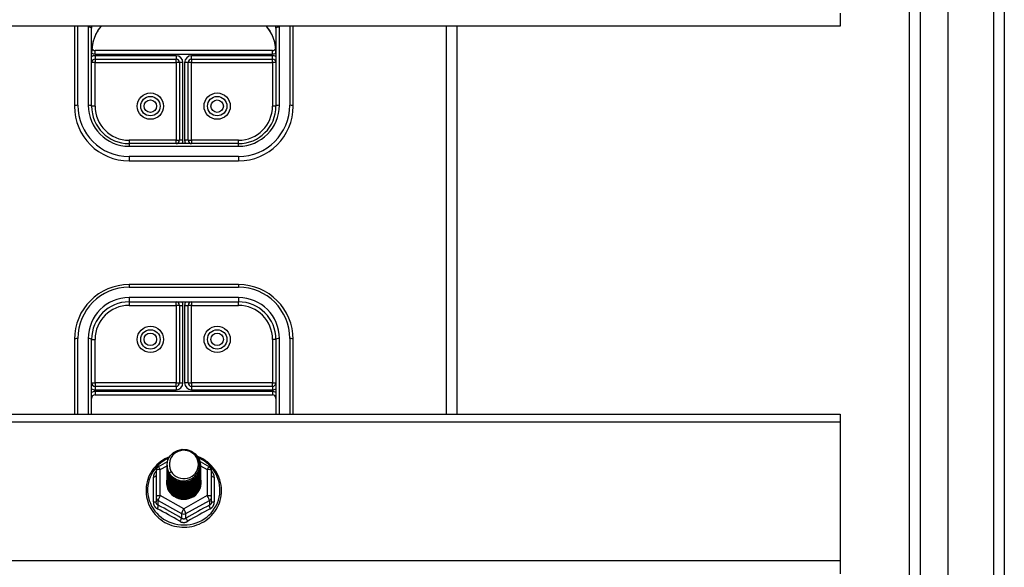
# Model space of a CAD drawing. Header units: inches. Extents: x 24 to 60, y 11.7 to 31.9.
# Tile 48 of 58: x 51 to 60, y 22.2 to 27.2. Entities that reach past the tile are written whole.
import ezdxf

# ---------------------------------------------------------------- set-up
doc = ezdxf.new("R2010")
doc.units = ezdxf.units.IN
doc.header["$MEASUREMENT"] = 0
doc.layers.add('Visible Edges(ANSI)', color=7, linetype='Continuous', lineweight=25)
doc.layers.add('Visible Tangent Edges(ANSI)', color=7, linetype='Continuous', lineweight=25)

msp = doc.modelspace()

# ---------------------------------------------------------------- linework, layer by layer
at = {"layer": 'Visible Edges(ANSI)'}
for p, q in [((59.5151, 13.5092), (59.5151, 30.0919)), ((59.1608, 13.6977), (59.1608, 29.9034)), ((60.0269, 29.9265), (60.0269, 13.6746)), ((58.5269, 27.2754), (58.5269, 27.1581)), ((58.5269, 27.1581), (31.5269, 27.1581)), ((51.5269, 27.1581), (51.5269, 26.4275)), ((51.6844, 26.4275), (51.6844, 27.1407)), ((53.3694, 27.1407), (53.3694, 26.4275)), ((53.5269, 26.4275), (53.5269, 27.1581)), ((55.0269, 23.6147), (55.0269, 27.1581)), ((53.3379, 26.9349), (51.7159, 26.9349)), ((51.7159, 26.8562), (52.456, 26.8562)), ((52.4875, 26.8247), (52.4875, 26.1165)), ((52.5663, 26.1165), (52.5663, 26.8247)), ((52.5978, 26.8562), (53.3379, 26.8562)), ((53.0269, 26.085), (52.0269, 26.085)), ((52.0269, 25.9275), (53.0269, 25.9275)), ((53.0269, 24.7976), (52.0269, 24.7976)), ((52.0269, 24.6401), (53.0269, 24.6401)), ((52.4875, 24.6086), (52.4875, 23.9005)), ((52.5663, 23.9005), (52.5663, 24.6086)), ((51.5269, 24.2976), (51.5269, 23.6147)), ((51.6844, 23.6147), (51.6844, 24.2976)), ((53.3694, 24.2976), (53.3694, 23.6147)), ((53.5269, 23.6147), (53.5269, 24.2976)), ((52.456, 23.869), (51.7159, 23.869)), ((53.3379, 23.869), (52.5978, 23.869)), ((51.7159, 23.7902), (53.3379, 23.7902)), ((31.5269, 23.6147), (58.5269, 23.6147)), ((58.5269, 23.6147), (58.5269, 23.545)), ((58.5269, 23.545), (58.5269, 22.2754)), ((52.2932, 23.1346), (52.3771, 23.1815)), ((52.3734, 23.149), (52.3734, 23.1494)), ((52.3734, 23.1364), (52.3734, 23.1369)), ((52.6752, 23.1823), (52.7607, 23.1346)), ((52.6805, 23.1427), (52.6805, 23.1431)), ((52.6805, 23.1302), (52.6805, 23.1306)), ((52.273, 23.1002), (52.273, 22.8606)), ((52.3734, 23.1239), (52.3734, 23.1243)), ((52.3734, 23.1114), (52.3734, 23.1118)), ((52.3734, 23.0988), (52.3734, 23.0992)), ((52.3734, 23.0863), (52.3734, 23.0867)), ((52.3734, 23.0738), (52.3734, 23.0742)), ((52.3734, 23.0612), (52.3734, 23.0616)), ((52.3734, 23.0487), (52.3734, 23.0491)), ((52.6805, 23.1176), (52.6805, 23.118)), ((52.6805, 23.1051), (52.6805, 23.1055)), ((52.6805, 23.0926), (52.6805, 23.093)), ((52.6805, 23.08), (52.6805, 23.0804)), ((52.6805, 23.0675), (52.6805, 23.0679)), ((52.6805, 23.0549), (52.6805, 23.0554)), ((52.6805, 23.0424), (52.6805, 23.0428)), ((52.7809, 22.8606), (52.7809, 23.1002)), ((52.3734, 23.0361), (52.3734, 23.0365)), ((52.3734, 23.0236), (52.3734, 23.024)), ((52.3734, 23.0111), (52.3734, 23.0115)), ((52.3734, 22.9985), (52.3734, 22.9989)), ((52.6805, 23.0299), (52.6805, 23.0303)), ((52.6805, 23.0173), (52.6805, 23.0177)), ((52.6805, 23.0048), (52.6805, 23.0052)), ((52.6805, 22.9923), (52.6805, 22.9927)), ((52.273, 22.8606), (52.273, 22.8158)), ((52.7809, 22.8158), (52.7809, 22.8606)), ((52.5077, 22.8419), (52.5072, 22.8391)), ((58.5269, 22.2754), (58.5269, 22.1581))]:
    msp.add_line(p, q, dxfattribs=at)
at = {"layer": 'Visible Edges(ANSI)', "flags": 128}
for points in [[(51.742, 27.1161), (51.735, 27.1053), (51.7285, 27.094), (51.7167, 27.0703), (51.7068, 27.0455), (51.6987, 27.0199), (51.6924, 26.9937), (51.6879, 26.9671), (51.6853, 26.9402), (51.6844, 26.9134)], [(51.742, 27.1161), (51.7579, 27.1377), (51.7754, 27.1581)], [(53.2784, 27.1581), (53.296, 27.1377), (53.3119, 27.1161)], [(53.3694, 26.9134), (53.3686, 26.9402), (53.3659, 26.9671), (53.3614, 26.9937), (53.3552, 27.0199), (53.3471, 27.0455), (53.3371, 27.0703), (53.3253, 27.094), (53.3188, 27.1053), (53.3119, 27.1161)], [(52.3966, 23.2268), (52.3754, 23.2176), (52.3548, 23.207), (52.335, 23.1951), (52.3161, 23.1819), (52.2981, 23.1675), (52.2812, 23.1519), (52.2654, 23.1353), (52.2508, 23.1177), (52.2374, 23.0992), (52.2254, 23.0798), (52.2147, 23.0596), (52.2055, 23.0388), (52.1977, 23.0175), (52.1914, 22.9956), (52.1867, 22.9734), (52.1836, 22.951), (52.182, 22.9284), (52.1819, 22.9057), (52.1835, 22.8831), (52.1867, 22.8606), (52.1914, 22.8384), (52.1976, 22.8166), (52.2054, 22.7952), (52.2146, 22.7744), (52.2253, 22.7543), (52.2373, 22.7349), (52.2506, 22.7163), (52.2653, 22.6987), (52.2811, 22.6821), (52.298, 22.6665), (52.3159, 22.6521), (52.3348, 22.6389), (52.3546, 22.627), (52.3752, 22.6164), (52.3964, 22.6071), (52.4182, 22.5993), (52.4405, 22.5929), (52.4633, 22.588), (52.4862, 22.5846), (52.5094, 22.5827), (52.5327, 22.5823), (52.5559, 22.5835), (52.579, 22.5861), (52.6019, 22.5903), (52.6244, 22.5959), (52.6465, 22.603), (52.668, 22.6115), (52.6889, 22.6215), (52.7091, 22.6327), (52.7285, 22.6453), (52.7469, 22.6591), (52.7644, 22.6741), (52.7807, 22.6902), (52.796, 22.7073), (52.8099, 22.7254), (52.8227, 22.7444), (52.834, 22.7642), (52.844, 22.7847), (52.8525, 22.8058), (52.8595, 22.8274), (52.865, 22.8494), (52.8689, 22.8717), (52.8713, 22.8943), (52.8721, 22.9169)], [(52.3943, 23.0757), (52.3779, 23.1142), (52.3735, 23.1557), (52.3816, 23.1967), (52.4014, 23.2337), (52.4314, 23.2639), (52.4692, 23.2846), (52.5116, 23.2942), (52.5552, 23.2918), (52.5966, 23.2776), (52.6323, 23.2527), (52.6595, 23.2191), (52.6759, 23.1794), (52.6803, 23.1368), (52.6723, 23.0947), (52.6525, 23.0564), (52.6225, 23.0251), (52.5848, 23.0032), (52.5424, 22.9925), (52.4987, 22.9937), (52.4574, 23.0067), (52.4216, 23.0304), (52.3944, 23.0629), (52.3779, 23.1015), (52.3735, 23.1429)], [(52.4111, 23.2203), (52.4098, 23.2178), (52.4086, 23.2153), (52.4074, 23.2127), (52.4063, 23.2101), (52.4053, 23.2075), (52.4043, 23.2048), (52.4034, 23.2022), (52.4025, 23.1995), (52.4017, 23.1968), (52.4009, 23.1941), (52.4003, 23.1914), (52.3996, 23.1886), (52.3991, 23.1859), (52.3986, 23.1831), (52.3982, 23.1803), (52.3978, 23.1776), (52.3975, 23.1748), (52.3973, 23.172), (52.3971, 23.1692), (52.397, 23.1664), (52.3969, 23.1636), (52.397, 23.1608), (52.397, 23.158), (52.3972, 23.1551)], [(52.4129, 23.051), (52.4356, 23.0322), (52.4618, 23.018), (52.4904, 23.0091), (52.5203, 23.0059), (52.5502, 23.0085), (52.5791, 23.0168), (52.6057, 23.0306), (52.6289, 23.0493), (52.6477, 23.0721), (52.6614, 23.0983), (52.6692, 23.1265), (52.6709, 23.1557), (52.6664, 23.1846), (52.6557, 23.212), (52.6394, 23.2366), (52.6181, 23.2573), (52.5929, 23.2732), (52.5647, 23.2835), (52.535, 23.2878), (52.5051, 23.2857), (52.4764, 23.2774), (52.4504, 23.2633), (52.4282, 23.2439), (52.4111, 23.2203)], [(52.8721, 22.9169), (52.8711, 22.9419), (52.8682, 22.9668), (52.8634, 22.9914), (52.8567, 23.0156), (52.8482, 23.0392), (52.8379, 23.0621), (52.8258, 23.0842), (52.8121, 23.1054), (52.7968, 23.1255), (52.78, 23.1444), (52.7618, 23.1621), (52.7423, 23.1784), (52.7216, 23.1932), (52.6999, 23.2065), (52.6771, 23.2182), (52.6536, 23.2282)], [(52.3734, 23.149), (52.3734, 23.1445), (52.3737, 23.14), (52.374, 23.1356), (52.3745, 23.1311), (52.3752, 23.1267), (52.3759, 23.1223), (52.3769, 23.1179), (52.3779, 23.1135), (52.3791, 23.1092), (52.3805, 23.1049), (52.382, 23.1007), (52.3836, 23.0965), (52.3853, 23.0923), (52.3872, 23.0882), (52.3892, 23.0842), (52.3914, 23.0802), (52.3936, 23.0763), (52.396, 23.0724), (52.3986, 23.0687), (52.4012, 23.065), (52.4039, 23.0614), (52.4068, 23.0578), (52.4098, 23.0544), (52.4129, 23.051)], [(52.3734, 23.1364), (52.3747, 23.1173), (52.3786, 23.0985), (52.3851, 23.0804), (52.3939, 23.0633), (52.4051, 23.0474), (52.4183, 23.033), (52.4334, 23.0205), (52.4501, 23.01), (52.4682, 23.0016), (52.4872, 22.9956), (52.5069, 22.9921), (52.5269, 22.9911), (52.547, 22.9926), (52.5667, 22.9967), (52.5857, 23.0032), (52.6037, 23.012), (52.6204, 23.0231), (52.6355, 23.0362), (52.6487, 23.051), (52.6599, 23.0674), (52.6688, 23.0851), (52.6752, 23.1038), (52.6791, 23.1231), (52.6805, 23.1427)], [(52.3734, 23.1239), (52.3747, 23.1048), (52.3786, 23.086), (52.3851, 23.0679), (52.3939, 23.0507), (52.4051, 23.0348), (52.4183, 23.0205), (52.4334, 23.0079), (52.4501, 22.9974), (52.4682, 22.9891), (52.4872, 22.9831), (52.5069, 22.9796), (52.5269, 22.9786), (52.547, 22.9801), (52.5667, 22.9841), (52.5857, 22.9907), (52.6037, 22.9995), (52.6204, 23.0106), (52.6355, 23.0236), (52.6487, 23.0385), (52.6599, 23.0549), (52.6688, 23.0726), (52.6752, 23.0912), (52.6791, 23.1105), (52.6805, 23.1302)], [(52.6803, 23.1367), (52.6798, 23.1165), (52.6765, 23.0965), (52.6705, 23.0772), (52.6619, 23.0588), (52.6509, 23.0417), (52.6376, 23.0262), (52.6224, 23.0125), (52.6054, 23.0009), (52.587, 22.9916), (52.5676, 22.9848), (52.5474, 22.9806), (52.5268, 22.979), (52.5063, 22.9801), (52.4861, 22.9838), (52.4666, 22.9901), (52.4483, 22.9989), (52.4313, 23.0099), (52.4161, 23.0231), (52.4029, 23.0381), (52.3919, 23.0547), (52.3833, 23.0725), (52.3773, 23.0913), (52.374, 23.1107), (52.3735, 23.1304)], [(52.3972, 23.1551), (52.3971, 23.1523), (52.397, 23.1495), (52.397, 23.1467), (52.397, 23.1439), (52.3972, 23.1411), (52.3973, 23.1383), (52.3976, 23.1355), (52.3979, 23.1328), (52.3983, 23.13), (52.3987, 23.1272), (52.3992, 23.1245), (52.3998, 23.1217), (52.4004, 23.119), (52.4011, 23.1162), (52.4019, 23.1135), (52.4027, 23.1108), (52.4036, 23.1082), (52.4045, 23.1055), (52.4055, 23.1029), (52.4066, 23.1002), (52.4077, 23.0977), (52.4089, 23.0951), (52.4101, 23.0926), (52.4114, 23.09)], [(52.3734, 23.1114), (52.3747, 23.0923), (52.3786, 23.0735), (52.3851, 23.0553), (52.3939, 23.0382), (52.4051, 23.0223), (52.4183, 23.0079), (52.4334, 22.9954), (52.4501, 22.9849), (52.4682, 22.9765), (52.4872, 22.9706), (52.5069, 22.967), (52.5269, 22.966), (52.547, 22.9676), (52.5667, 22.9716), (52.5857, 22.9781), (52.6037, 22.987), (52.6204, 22.998), (52.6355, 23.0111), (52.6487, 23.0259), (52.6599, 23.0424), (52.6688, 23.06), (52.6752, 23.0787), (52.6791, 23.098), (52.6805, 23.1176)], [(52.3734, 23.0988), (52.3747, 23.0797), (52.3786, 23.0609), (52.3851, 23.0428), (52.3939, 23.0256), (52.4051, 23.0097), (52.4183, 22.9954), (52.4334, 22.9829), (52.4501, 22.9723), (52.4682, 22.964), (52.4872, 22.958), (52.5069, 22.9545), (52.5269, 22.9535), (52.547, 22.955), (52.5667, 22.9591), (52.5857, 22.9656), (52.6037, 22.9744), (52.6204, 22.9855), (52.6355, 22.9985), (52.6487, 23.0134), (52.6599, 23.0298), (52.6688, 23.0475), (52.6752, 23.0661), (52.6791, 23.0855), (52.6805, 23.1051)], [(52.3734, 23.0863), (52.3747, 23.0672), (52.3786, 23.0484), (52.3851, 23.0303), (52.3939, 23.0131), (52.4051, 22.9972), (52.4183, 22.9829), (52.4334, 22.9703), (52.4501, 22.9598), (52.4682, 22.9515), (52.4872, 22.9455), (52.5069, 22.942), (52.5269, 22.941), (52.547, 22.9425), (52.5667, 22.9465), (52.5857, 22.953), (52.6037, 22.9619), (52.6204, 22.9729), (52.6355, 22.986), (52.6487, 23.0009), (52.6599, 23.0173), (52.6688, 23.035), (52.6752, 23.0536), (52.6791, 23.0729), (52.6805, 23.0926)], [(52.3734, 23.0738), (52.3747, 23.0546), (52.3786, 23.0358), (52.3851, 23.0177), (52.3939, 23.0006), (52.4051, 22.9847), (52.4183, 22.9703), (52.4334, 22.9578), (52.4501, 22.9473), (52.4682, 22.9389), (52.4872, 22.9329), (52.5069, 22.9294), (52.5269, 22.9284), (52.547, 22.9299), (52.5667, 22.934), (52.5857, 22.9405), (52.6037, 22.9493), (52.6204, 22.9604), (52.6355, 22.9735), (52.6487, 22.9883), (52.6599, 23.0047), (52.6688, 23.0224), (52.6752, 23.0411), (52.6791, 23.0604), (52.6805, 23.08)], [(52.3734, 23.0612), (52.3747, 23.0421), (52.3786, 23.0233), (52.3851, 23.0052), (52.3939, 22.988), (52.4051, 22.9721), (52.4183, 22.9578), (52.4334, 22.9452), (52.4501, 22.9347), (52.4682, 22.9264), (52.4872, 22.9204), (52.5069, 22.9169), (52.5269, 22.9159), (52.547, 22.9174), (52.5667, 22.9215), (52.5857, 22.928), (52.6037, 22.9368), (52.6204, 22.9479), (52.6355, 22.9609), (52.6487, 22.9758), (52.6599, 22.9922), (52.6688, 23.0099), (52.6752, 23.0285), (52.6791, 23.0478), (52.6805, 23.0675)], [(52.3734, 23.0487), (52.3747, 23.0296), (52.3786, 23.0108), (52.3851, 22.9926), (52.3939, 22.9755), (52.4051, 22.9596), (52.4183, 22.9453), (52.4334, 22.9327), (52.4501, 22.9222), (52.4682, 22.9139), (52.4872, 22.9079), (52.5069, 22.9043), (52.5269, 22.9033), (52.547, 22.9049), (52.5667, 22.9089), (52.5857, 22.9154), (52.6037, 22.9243), (52.6204, 22.9353), (52.6355, 22.9484), (52.6487, 22.9633), (52.6599, 22.9797), (52.6688, 22.9973), (52.6752, 23.016), (52.6791, 23.0353), (52.6805, 23.0549)], [(52.3734, 23.0361), (52.3747, 23.017), (52.3786, 22.9982), (52.3851, 22.9801), (52.3939, 22.9629), (52.4051, 22.9471), (52.4183, 22.9327), (52.4334, 22.9202), (52.4501, 22.9096), (52.4682, 22.9013), (52.4872, 22.8953), (52.5069, 22.8918), (52.5269, 22.8908), (52.547, 22.8923), (52.5667, 22.8964), (52.5857, 22.9029), (52.6037, 22.9117), (52.6204, 22.9228), (52.6355, 22.9359), (52.6487, 22.9507), (52.6599, 22.9671), (52.6688, 22.9848), (52.6752, 23.0035), (52.6791, 23.0228), (52.6805, 23.0424)], [(52.6803, 23.1241), (52.6798, 23.1039), (52.6765, 23.084), (52.6705, 23.0647), (52.6619, 23.0463), (52.6509, 23.0292), (52.6376, 23.0136), (52.6224, 23), (52.6054, 22.9884), (52.587, 22.9791), (52.5676, 22.9723), (52.5474, 22.968), (52.5268, 22.9664), (52.5063, 22.9675), (52.4861, 22.9712), (52.4666, 22.9776), (52.4483, 22.9863), (52.4313, 22.9974), (52.4161, 23.0105), (52.4029, 23.0255), (52.3919, 23.0421), (52.3833, 23.06), (52.3773, 23.0788), (52.374, 23.0982), (52.3735, 23.1178)], [(52.6803, 23.1116), (52.6798, 23.0914), (52.6765, 23.0715), (52.6705, 23.0521), (52.6619, 23.0337), (52.6509, 23.0166), (52.6376, 23.0011), (52.6224, 22.9874), (52.6054, 22.9758), (52.587, 22.9666), (52.5676, 22.9597), (52.5474, 22.9555), (52.5268, 22.9539), (52.5063, 22.955), (52.4861, 22.9587), (52.4666, 22.965), (52.4483, 22.9738), (52.4313, 22.9848), (52.4161, 22.998), (52.4029, 23.013), (52.3919, 23.0296), (52.3833, 23.0474), (52.3773, 23.0663), (52.374, 23.0857), (52.3735, 23.1053)], [(52.6803, 23.099), (52.6798, 23.0788), (52.6765, 23.0589), (52.6705, 23.0396), (52.6619, 23.0212), (52.6509, 23.0041), (52.6376, 22.9886), (52.6224, 22.9749), (52.6054, 22.9633), (52.587, 22.954), (52.5676, 22.9472), (52.5474, 22.943), (52.5268, 22.9414), (52.5063, 22.9424), (52.4861, 22.9462), (52.4666, 22.9525), (52.4483, 22.9612), (52.4313, 22.9723), (52.4161, 22.9855), (52.4029, 23.0005), (52.3919, 23.0171), (52.3833, 23.0349), (52.3773, 23.0537), (52.374, 23.0731), (52.3735, 23.0928)], [(52.6803, 23.0865), (52.6798, 23.0663), (52.6765, 23.0464), (52.6705, 23.027), (52.6619, 23.0087), (52.6509, 22.9916), (52.6376, 22.976), (52.6224, 22.9623), (52.6054, 22.9508), (52.587, 22.9415), (52.5676, 22.9347), (52.5474, 22.9304), (52.5268, 22.9288), (52.5063, 22.9299), (52.4861, 22.9336), (52.4666, 22.9399), (52.4483, 22.9487), (52.4313, 22.9598), (52.4161, 22.9729), (52.4029, 22.9879), (52.3919, 23.0045), (52.3833, 23.0224), (52.3773, 23.0412), (52.374, 23.0606), (52.3735, 23.0802)], [(52.6803, 23.074), (52.6798, 23.0538), (52.6765, 23.0338), (52.6705, 23.0145), (52.6619, 22.9961), (52.6509, 22.979), (52.6376, 22.9635), (52.6224, 22.9498), (52.6054, 22.9382), (52.587, 22.9289), (52.5676, 22.9221), (52.5474, 22.9179), (52.5268, 22.9163), (52.5063, 22.9174), (52.4861, 22.9211), (52.4666, 22.9274), (52.4483, 22.9362), (52.4313, 22.9472), (52.4161, 22.9604), (52.4029, 22.9754), (52.3919, 22.992), (52.3833, 23.0098), (52.3773, 23.0286), (52.374, 23.048), (52.3735, 23.0677)], [(52.6803, 23.0614), (52.6798, 23.0412), (52.6765, 23.0213), (52.6705, 23.002), (52.6619, 22.9836), (52.6509, 22.9665), (52.6376, 22.9509), (52.6224, 22.9373), (52.6054, 22.9257), (52.587, 22.9164), (52.5676, 22.9096), (52.5474, 22.9053), (52.5268, 22.9037), (52.5063, 22.9048), (52.4861, 22.9086), (52.4666, 22.9149), (52.4483, 22.9236), (52.4313, 22.9347), (52.4161, 22.9478), (52.4029, 22.9629), (52.3919, 22.9794), (52.3833, 22.9973), (52.3773, 23.0161), (52.374, 23.0355), (52.3735, 23.0552)], [(52.6803, 23.0489), (52.6798, 23.0287), (52.6765, 23.0088), (52.6705, 22.9894), (52.6619, 22.971), (52.6509, 22.9539), (52.6376, 22.9384), (52.6224, 22.9247), (52.6054, 22.9132), (52.587, 22.9039), (52.5676, 22.897), (52.5474, 22.8928), (52.5268, 22.8912), (52.5063, 22.8923), (52.4861, 22.896), (52.4666, 22.9023), (52.4483, 22.9111), (52.4313, 22.9222), (52.4161, 22.9353), (52.4029, 22.9503), (52.3919, 22.9669), (52.3833, 22.9848), (52.3773, 23.0036), (52.374, 23.023), (52.3735, 23.0426)], [(52.4114, 23.09), (52.4107, 23.0894), (52.41, 23.0888), (52.4093, 23.0882), (52.4086, 23.0876), (52.4078, 23.087), (52.4071, 23.0864), (52.4064, 23.0858), (52.4057, 23.0852), (52.405, 23.0846), (52.4043, 23.084), (52.4036, 23.0834), (52.4028, 23.0828), (52.4021, 23.0822), (52.4014, 23.0816), (52.4007, 23.081), (52.4, 23.0804), (52.3993, 23.0798), (52.3986, 23.0793), (52.3978, 23.0787), (52.3971, 23.0781), (52.3964, 23.0775), (52.3957, 23.0769), (52.395, 23.0763), (52.3943, 23.0757)], [(52.3734, 23.0236), (52.3747, 23.0045), (52.3786, 22.9857), (52.3851, 22.9676), (52.3939, 22.9504), (52.4051, 22.9345), (52.4183, 22.9202), (52.4334, 22.9076), (52.4501, 22.8971), (52.4682, 22.8888), (52.4872, 22.8828), (52.5069, 22.8793), (52.5269, 22.8783), (52.547, 22.8798), (52.5667, 22.8838), (52.5857, 22.8903), (52.6037, 22.8992), (52.6204, 22.9102), (52.6355, 22.9233), (52.6487, 22.9382), (52.6599, 22.9546), (52.6688, 22.9723), (52.6752, 22.9909), (52.6791, 23.0102), (52.6805, 23.0299)], [(52.3734, 23.0111), (52.3747, 22.9919), (52.3786, 22.9732), (52.3851, 22.955), (52.3939, 22.9379), (52.4051, 22.922), (52.4183, 22.9076), (52.4334, 22.8951), (52.4501, 22.8846), (52.4682, 22.8762), (52.4872, 22.8703), (52.5069, 22.8667), (52.5269, 22.8657), (52.547, 22.8673), (52.5667, 22.8713), (52.5857, 22.8778), (52.6037, 22.8867), (52.6204, 22.8977), (52.6355, 22.9108), (52.6487, 22.9256), (52.6599, 22.942), (52.6688, 22.9597), (52.6752, 22.9784), (52.6791, 22.9977), (52.6805, 23.0173)], [(52.3734, 22.9985), (52.3747, 22.9794), (52.3786, 22.9606), (52.3851, 22.9425), (52.3939, 22.9253), (52.4051, 22.9094), (52.4183, 22.8951), (52.4334, 22.8826), (52.4501, 22.872), (52.4682, 22.8637), (52.4872, 22.8577), (52.5069, 22.8542), (52.5269, 22.8532), (52.547, 22.8547), (52.5667, 22.8588), (52.5857, 22.8653), (52.6037, 22.8741), (52.6204, 22.8852), (52.6355, 22.8982), (52.6487, 22.9131), (52.6599, 22.9295), (52.6688, 22.9472), (52.6752, 22.9658), (52.6791, 22.9851), (52.6805, 23.0048)], [(52.6803, 23.0363), (52.6798, 23.0162), (52.6765, 22.9962), (52.6705, 22.9769), (52.6619, 22.9585), (52.6509, 22.9414), (52.6376, 22.9259), (52.6224, 22.9122), (52.6054, 22.9006), (52.587, 22.8913), (52.5676, 22.8845), (52.5474, 22.8803), (52.5268, 22.8787), (52.5063, 22.8797), (52.4861, 22.8835), (52.4666, 22.8898), (52.4483, 22.8986), (52.4313, 22.9096), (52.4161, 22.9228), (52.4029, 22.9378), (52.3919, 22.9544), (52.3833, 22.9722), (52.3773, 22.991), (52.374, 23.0104), (52.3735, 23.0301)], [(52.6803, 23.0238), (52.6798, 23.0036), (52.6765, 22.9837), (52.6705, 22.9644), (52.6619, 22.946), (52.6509, 22.9289), (52.6376, 22.9133), (52.6224, 22.8997), (52.6054, 22.8881), (52.587, 22.8788), (52.5676, 22.872), (52.5474, 22.8677), (52.5268, 22.8661), (52.5063, 22.8672), (52.4861, 22.8709), (52.4666, 22.8772), (52.4483, 22.886), (52.4313, 22.8971), (52.4161, 22.9102), (52.4029, 22.9252), (52.3919, 22.9418), (52.3833, 22.9597), (52.3773, 22.9785), (52.374, 22.9979), (52.3735, 23.0175)], [(52.6803, 23.0113), (52.6798, 22.9911), (52.6765, 22.9711), (52.6705, 22.9518), (52.6619, 22.9334), (52.6509, 22.9163), (52.6376, 22.9008), (52.6224, 22.8871), (52.6054, 22.8755), (52.587, 22.8663), (52.5676, 22.8594), (52.5474, 22.8552), (52.5268, 22.8536), (52.5063, 22.8547), (52.4861, 22.8584), (52.4666, 22.8647), (52.4483, 22.8735), (52.4313, 22.8845), (52.4161, 22.8977), (52.4029, 22.9127), (52.3919, 22.9293), (52.3833, 22.9471), (52.3773, 22.9659), (52.374, 22.9853), (52.3735, 23.005)], [(52.5072, 22.8391), (52.4986, 22.8406), (52.4901, 22.8425), (52.4818, 22.8448), (52.4737, 22.8476), (52.4657, 22.8508), (52.4578, 22.8544), (52.4503, 22.8585), (52.4429, 22.863), (52.4358, 22.8678), (52.4291, 22.873), (52.4227, 22.8786), (52.4165, 22.8845), (52.4108, 22.8907), (52.4054, 22.8973), (52.4004, 22.9041), (52.3958, 22.9112), (52.3917, 22.9185), (52.388, 22.9261), (52.3847, 22.9338), (52.3819, 22.9417), (52.3796, 22.9497), (52.3777, 22.9579), (52.3763, 22.9661), (52.3755, 22.9744)], [(52.6803, 22.9987), (52.6802, 22.9833), (52.6784, 22.9681), (52.675, 22.953), (52.6701, 22.9384), (52.6637, 22.9243), (52.6559, 22.911), (52.6467, 22.8984), (52.6363, 22.8869), (52.6247, 22.8764), (52.6121, 22.8672), (52.5986, 22.8592), (52.5844, 22.8526), (52.5695, 22.8474), (52.5542, 22.8438), (52.5387, 22.8416), (52.523, 22.8411), (52.5073, 22.842), (52.4919, 22.8445), (52.4768, 22.8485), (52.4622, 22.854), (52.4483, 22.8609), (52.4353, 22.8691), (52.4232, 22.8786), (52.4122, 22.8892)], [(52.5333, 22.8409), (52.5431, 22.8417), (52.5527, 22.8431), (52.5623, 22.8451), (52.5718, 22.8477), (52.581, 22.8509), (52.5901, 22.8546), (52.5989, 22.8589), (52.6073, 22.8637), (52.6155, 22.8691), (52.6233, 22.8749), (52.6307, 22.8812), (52.6377, 22.8879), (52.6443, 22.8951), (52.6503, 22.9027), (52.6559, 22.9106), (52.6609, 22.9188), (52.6654, 22.9273), (52.6694, 22.9361), (52.6727, 22.9451), (52.6755, 22.9543), (52.6777, 22.9637), (52.6792, 22.9731), (52.6801, 22.9827), (52.6805, 22.9923)]]:
    msp.add_lwpolyline(points, dxfattribs=at)
at = {"layer": 'Visible Edges(ANSI)'}
for centre in [(52.2218, 26.4275), (52.832, 26.4275), (52.2218, 24.2976), (52.832, 24.2976)]:
    msp.add_circle(centre, 0.0886, dxfattribs=at)
for centre, radius, start, end in [((51.7159, 26.9664), 0.0315, 201.14813, 270), ((53.3379, 26.9664), 0.0315, 270, 338.85185), ((51.7159, 26.8247), 0.0315, 90, 180), ((52.456, 26.8247), 0.0315, 0, 90), ((52.5978, 26.8247), 0.0315, 90, 180), ((53.3379, 26.8247), 0.0315, 0, 90), ((52.0269, 26.4275), 0.5, 180, 270), ((52.0269, 26.4275), 0.3425, 180, 270), ((53.0269, 26.4275), 0.3425, 270, 0), ((53.0269, 26.4275), 0.5, 270, 0), ((52.456, 26.1165), 0.0315, 270, 0), ((52.5978, 26.1165), 0.0315, 180, 270), ((52.0269, 24.2976), 0.5, 90, 180), ((53.0269, 24.2976), 0.5, 0, 90), ((52.0269, 24.2976), 0.3425, 90, 180), ((52.456, 24.6086), 0.0315, 0, 90), ((52.5978, 24.6086), 0.0315, 90, 180), ((53.0269, 24.2976), 0.3425, 0, 90), ((51.7159, 23.9005), 0.0315, 180, 270), ((52.456, 23.9005), 0.0315, 270, 0), ((52.5978, 23.9005), 0.0315, 180, 270), ((53.3379, 23.9005), 0.0315, 270, 0), ((51.7159, 23.7587), 0.0315, 90, 180), ((53.3379, 23.7587), 0.0315, 0, 90), ((52.3123, 23.1002), 0.0394, 119.17447, 180), ((52.7415, 23.1002), 0.0394, 0, 60.82553)]:
    msp.add_arc(centre, radius, start, end, dxfattribs=at)
for centre, major_axis, start_param, end_param in [((52.5269, 23.1555), (0.1339, 0), 3.671471, 8.899926), ((52.5269, 23.1504), (0.1535, 0), 3.669461, 3.875388), ((52.5269, 22.9905), (-0.1585, 0), 6.031366, 9.674843)]:
    msp.add_ellipse(centre, major_axis=major_axis, ratio=0.966998, start_param=start_param, end_param=end_param, dxfattribs=at)
at = {"layer": 'Visible Tangent Edges(ANSI)'}
for p, q in [((59.9279, 30.7016), (59.9279, 12.8996)), ((59.2598, 13.5677), (59.2598, 30.0334)), ((51.5584, 26.4355), (51.5584, 27.1581)), ((51.6529, 27.1487), (51.6529, 26.4355)), ((53.4009, 26.4355), (53.4009, 27.1487)), ((53.4954, 27.1581), (53.4954, 26.4355)), ((54.9279, 23.6147), (54.9279, 27.1581)), ((51.7159, 26.9034), (51.7159, 26.9349)), ((53.3379, 26.9034), (53.3379, 26.9349)), ((51.7159, 26.8247), (51.6844, 26.8247)), ((51.7159, 26.9034), (53.3379, 26.9034)), ((52.456, 26.8876), (51.7159, 26.8876)), ((51.7159, 26.8876), (51.7159, 26.8562)), ((51.7159, 26.8562), (51.7159, 26.8247)), ((51.7159, 26.8247), (52.456, 26.8247)), ((51.7159, 26.4275), (51.7159, 26.8247)), ((52.456, 26.8876), (52.456, 26.8562)), ((52.456, 26.8247), (52.456, 26.8562)), ((52.456, 26.8247), (52.456, 26.1165)), ((52.4875, 26.8247), (52.456, 26.8247)), ((52.519, 26.8247), (52.4875, 26.8247)), ((52.519, 26.1165), (52.519, 26.8247)), ((52.5663, 26.8247), (52.5348, 26.8247)), ((52.5348, 26.8247), (52.5348, 26.1165)), ((52.5978, 26.8247), (52.5663, 26.8247)), ((52.5978, 26.8562), (52.5978, 26.8876)), ((53.3379, 26.8876), (52.5978, 26.8876)), ((52.5978, 26.8562), (52.5978, 26.8247)), ((52.5978, 26.8247), (53.3379, 26.8247)), ((52.5978, 26.1165), (52.5978, 26.8247)), ((53.3379, 26.8562), (53.3379, 26.8876)), ((53.3379, 26.8247), (53.3379, 26.8562)), ((53.3379, 26.8247), (53.3379, 26.4275)), ((53.3694, 26.8247), (53.3379, 26.8247)), ((51.7159, 26.4275), (51.6844, 26.4275)), ((53.3694, 26.4275), (53.3379, 26.4275)), ((52.456, 26.1165), (52.0269, 26.1165)), ((52.0269, 26.1165), (52.0269, 26.085)), ((52.456, 26.085), (52.456, 26.1165)), ((52.456, 26.1165), (52.4875, 26.1165)), ((52.519, 26.1165), (52.4875, 26.1165)), ((52.5663, 26.1165), (52.5348, 26.1165)), ((52.5663, 26.1165), (52.5978, 26.1165)), ((53.0269, 26.1165), (52.5978, 26.1165)), ((52.5978, 26.1165), (52.5978, 26.085)), ((53.0269, 26.085), (53.0269, 26.1165)), ((52.0269, 26.085), (52.0269, 26.0615)), ((52.0269, 26.0615), (53.0269, 26.0615)), ((53.0269, 26.0615), (53.0269, 26.085)), ((53.0269, 25.967), (52.0269, 25.967)), ((52.0269, 25.967), (52.0269, 25.9275)), ((53.0269, 25.967), (53.0269, 25.9275)), ((52.0269, 24.7976), (52.0269, 24.7741)), ((52.0269, 24.7741), (53.0269, 24.7741)), ((53.0269, 24.7976), (53.0269, 24.7741)), ((53.0269, 24.6796), (52.0269, 24.6796)), ((52.0269, 24.6796), (52.0269, 24.6401)), ((53.0269, 24.6796), (53.0269, 24.6401)), ((52.0269, 24.6401), (52.0269, 24.6086)), ((52.0269, 24.6086), (52.456, 24.6086)), ((52.456, 24.6086), (52.456, 24.6401)), ((52.456, 24.6086), (52.456, 23.9005)), ((52.4875, 24.6086), (52.456, 24.6086)), ((52.4875, 24.6086), (52.519, 24.6086)), ((52.519, 23.9005), (52.519, 24.6086)), ((52.5348, 24.6086), (52.5348, 23.9005)), ((52.5348, 24.6086), (52.5663, 24.6086)), ((52.5978, 24.6086), (52.5663, 24.6086)), ((52.5978, 24.6401), (52.5978, 24.6086)), ((52.5978, 24.6086), (53.0269, 24.6086)), ((52.5978, 23.9005), (52.5978, 24.6086)), ((53.0269, 24.6086), (53.0269, 24.6401)), ((51.5584, 23.6147), (51.5584, 24.3056)), ((51.6529, 24.3056), (51.6529, 23.6147)), ((53.4009, 23.6147), (53.4009, 24.3056)), ((53.4954, 24.3056), (53.4954, 23.6147)), ((51.6844, 24.2976), (51.7159, 24.2976)), ((51.7159, 23.9005), (51.7159, 24.2976)), ((53.3379, 24.2976), (53.3379, 23.9005)), ((53.3694, 24.2976), (53.3379, 24.2976)), ((51.6844, 23.9005), (51.7159, 23.9005)), ((52.456, 23.9005), (51.7159, 23.9005)), ((51.7159, 23.9005), (51.7159, 23.869)), ((51.7159, 23.869), (51.7159, 23.8375)), ((52.456, 23.869), (52.456, 23.9005)), ((52.456, 23.9005), (52.4875, 23.9005)), ((52.456, 23.869), (52.456, 23.8375)), ((52.4875, 23.9005), (52.519, 23.9005)), ((52.5663, 23.9005), (52.5348, 23.9005)), ((52.5663, 23.9005), (52.5978, 23.9005)), ((53.3379, 23.9005), (52.5978, 23.9005)), ((52.5978, 23.9005), (52.5978, 23.869)), ((52.5978, 23.869), (52.5978, 23.8375)), ((53.3379, 23.9005), (53.3694, 23.9005)), ((53.3379, 23.869), (53.3379, 23.9005)), ((53.3379, 23.869), (53.3379, 23.8375)), ((51.7159, 23.8375), (52.456, 23.8375)), ((51.7159, 23.8217), (51.7159, 23.7902)), ((53.3379, 23.8217), (51.7159, 23.8217)), ((52.5978, 23.8375), (53.3379, 23.8375)), ((53.3379, 23.8217), (53.3379, 23.7902)), ((31.5269, 23.545), (58.5269, 23.545)), ((52.3123, 23.1102), (52.3734, 23.1444)), ((52.6805, 23.1443), (52.7415, 23.1102)), ((52.2487, 22.8129), (52.2487, 23.0401)), ((52.3123, 22.8707), (52.3123, 23.1102)), ((52.7415, 23.1102), (52.7415, 22.8707)), ((52.8051, 23.0401), (52.8051, 22.8129)), ((52.5269, 22.7509), (52.3123, 22.8707)), ((52.7415, 22.8707), (52.5269, 22.7509)), ((52.2927, 22.8277), (52.5072, 22.7079)), ((52.2927, 22.7828), (52.2927, 22.8277)), ((52.5466, 22.7079), (52.7612, 22.8277)), ((52.7612, 22.8277), (52.7612, 22.7828)), ((52.5072, 22.7079), (52.5072, 22.663)), ((52.5466, 22.663), (52.5466, 22.7079)), ((58.5269, 22.2754), (31.5269, 22.2754))]:
    msp.add_line(p, q, dxfattribs=at)
at = {"layer": 'Visible Tangent Edges(ANSI)', "flags": 128}
for points in [[(51.7422, 27.1171), (51.7375, 27.1098), (51.7329, 27.1022), (51.7285, 27.0945), (51.7243, 27.0866), (51.7203, 27.0786), (51.7166, 27.0705), (51.713, 27.0622), (51.7097, 27.0539), (51.7066, 27.0455), (51.7037, 27.037), (51.701, 27.0285), (51.6986, 27.0198), (51.6963, 27.0111), (51.6942, 27.0024), (51.6923, 26.9936), (51.6906, 26.9848), (51.6892, 26.9759), (51.6879, 26.967), (51.6868, 26.958), (51.6859, 26.9491), (51.6853, 26.9402), (51.6848, 26.9312), (51.6845, 26.9223), (51.6844, 26.9134)], [(53.3694, 26.9134), (53.3693, 26.9223), (53.369, 26.9312), (53.3686, 26.9402), (53.3679, 26.9491), (53.367, 26.958), (53.3659, 26.967), (53.3647, 26.9759), (53.3632, 26.9848), (53.3615, 26.9936), (53.3596, 27.0024), (53.3576, 27.0111), (53.3553, 27.0198), (53.3528, 27.0284), (53.3501, 27.037), (53.3472, 27.0455), (53.3441, 27.0539), (53.3408, 27.0622), (53.3373, 27.0705), (53.3335, 27.0786), (53.3295, 27.0866), (53.3253, 27.0945), (53.3209, 27.1022), (53.3164, 27.1098), (53.3116, 27.1171)], [(52.273, 23.0927), (52.2711, 23.091), (52.2693, 23.0891), (52.2675, 23.0872), (52.2659, 23.0853), (52.2642, 23.0833), (52.2627, 23.0813), (52.2612, 23.0792), (52.2598, 23.077), (52.2585, 23.0749), (52.2573, 23.0727), (52.2561, 23.0705), (52.255, 23.0682), (52.254, 23.0659), (52.2531, 23.0636), (52.2523, 23.0613), (52.2516, 23.059), (52.2509, 23.0566), (52.2503, 23.0543), (52.2498, 23.0519), (52.2495, 23.0495), (52.2491, 23.0472), (52.2489, 23.0448), (52.2488, 23.0424), (52.2487, 23.0401)], [(52.8051, 23.0401), (52.805, 23.0424), (52.8049, 23.0448), (52.8047, 23.0472), (52.8044, 23.0495), (52.804, 23.0519), (52.8035, 23.0543), (52.8029, 23.0566), (52.8023, 23.059), (52.8015, 23.0613), (52.8007, 23.0636), (52.7998, 23.0659), (52.7988, 23.0682), (52.7977, 23.0705), (52.7966, 23.0727), (52.7953, 23.0749), (52.794, 23.077), (52.7926, 23.0792), (52.7911, 23.0813), (52.7896, 23.0833), (52.788, 23.0853), (52.7863, 23.0872), (52.7845, 23.0891), (52.7827, 23.091), (52.7808, 23.0927)], [(52.2487, 22.8129), (52.2488, 22.8096), (52.249, 22.8064), (52.2494, 22.8031), (52.2499, 22.7999), (52.2505, 22.7967), (52.2513, 22.7935), (52.2522, 22.7904), (52.2532, 22.7874), (52.2544, 22.7844), (52.2557, 22.7815), (52.2572, 22.7786), (52.2588, 22.7758), (52.2605, 22.7731), (52.2623, 22.7705), (52.2642, 22.768), (52.2663, 22.7656), (52.2684, 22.7633), (52.2707, 22.7611), (52.2731, 22.759), (52.2755, 22.757), (52.278, 22.7551), (52.2807, 22.7534), (52.2833, 22.7518), (52.2861, 22.7503)], [(52.2927, 22.7828), (52.2912, 22.7835), (52.2898, 22.7843), (52.2884, 22.7852), (52.2871, 22.7861), (52.2858, 22.7871), (52.2845, 22.7881), (52.2834, 22.7893), (52.2822, 22.7905), (52.2811, 22.7917), (52.2801, 22.793), (52.2792, 22.7944), (52.2783, 22.7958), (52.2774, 22.7973), (52.2767, 22.7988), (52.276, 22.8003), (52.2753, 22.8019), (52.2748, 22.8036), (52.2743, 22.8053), (52.2739, 22.807), (52.2736, 22.8087), (52.2733, 22.8105), (52.2731, 22.8122), (52.273, 22.814), (52.273, 22.8158)], [(52.7809, 22.8158), (52.7808, 22.814), (52.7807, 22.8122), (52.7805, 22.8105), (52.7803, 22.8087), (52.7799, 22.807), (52.7795, 22.8053), (52.779, 22.8036), (52.7785, 22.8019), (52.7779, 22.8003), (52.7772, 22.7988), (52.7764, 22.7973), (52.7756, 22.7958), (52.7747, 22.7944), (52.7737, 22.793), (52.7727, 22.7917), (52.7716, 22.7905), (52.7705, 22.7893), (52.7693, 22.7881), (52.768, 22.7871), (52.7667, 22.7861), (52.7654, 22.7852), (52.764, 22.7843), (52.7626, 22.7835), (52.7612, 22.7828)], [(52.7677, 22.7503), (52.7705, 22.7518), (52.7732, 22.7534), (52.7758, 22.7551), (52.7783, 22.757), (52.7808, 22.759), (52.7831, 22.7611), (52.7854, 22.7633), (52.7876, 22.7656), (52.7896, 22.768), (52.7915, 22.7705), (52.7934, 22.7731), (52.7951, 22.7758), (52.7966, 22.7786), (52.7981, 22.7815), (52.7994, 22.7844), (52.8006, 22.7874), (52.8016, 22.7904), (52.8025, 22.7935), (52.8033, 22.7967), (52.804, 22.7999), (52.8045, 22.8031), (52.8048, 22.8064), (52.805, 22.8096), (52.8051, 22.8129)], [(52.4896, 22.6367), (52.4924, 22.6351), (52.4953, 22.6336), (52.4983, 22.6322), (52.5013, 22.6309), (52.5044, 22.6298), (52.5075, 22.6288), (52.5107, 22.628), (52.5139, 22.6273), (52.5171, 22.6268), (52.5204, 22.6264), (52.5237, 22.6262), (52.5269, 22.6261), (52.5302, 22.6262), (52.5335, 22.6265), (52.5367, 22.6268), (52.54, 22.6274), (52.5432, 22.628), (52.5463, 22.6289), (52.5495, 22.6298), (52.5525, 22.631), (52.5556, 22.6322), (52.5585, 22.6336), (52.5614, 22.6351), (52.5643, 22.6367)], [(52.5466, 22.663), (52.5451, 22.6621), (52.5436, 22.6612), (52.542, 22.6605), (52.5404, 22.6597), (52.5388, 22.6591), (52.5372, 22.6585), (52.5355, 22.6581), (52.5338, 22.6577), (52.5321, 22.6574), (52.5304, 22.6572), (52.5287, 22.657), (52.5269, 22.657), (52.5252, 22.657), (52.5235, 22.6572), (52.5218, 22.6574), (52.5201, 22.6577), (52.5184, 22.6581), (52.5167, 22.6585), (52.515, 22.6591), (52.5134, 22.6597), (52.5118, 22.6604), (52.5102, 22.6612), (52.5087, 22.6621), (52.5072, 22.663)]]:
    msp.add_lwpolyline(points, dxfattribs=at)
at = {"layer": 'Visible Tangent Edges(ANSI)'}
for centre, radius in [((52.2218, 26.4275), 0.1201), ((52.2218, 26.4275), 0.0571), ((52.832, 26.4275), 0.1201), ((52.832, 26.4275), 0.0571), ((52.2218, 24.2976), 0.1201), ((52.832, 24.2976), 0.1201), ((52.2218, 24.2976), 0.0571), ((52.832, 24.2976), 0.0571)]:
    msp.add_circle(centre, radius, dxfattribs=at)
for centre, radius, start, end in [((51.7159, 26.9664), 0.063, 240, 270), ((53.3379, 26.9664), 0.063, 270, 300), ((51.7159, 26.8247), 0.063, 90, 120), ((52.456, 26.8247), 0.063, 0, 90), ((52.5978, 26.8247), 0.063, 90, 180), ((53.3379, 26.8247), 0.063, 60, 90), ((52.0269, 26.4355), 0.4685, 180, 270), ((52.0269, 26.4355), 0.374, 180, 270), ((52.0269, 26.4275), 0.311, 180, 270), ((53.0269, 26.4355), 0.4685, 270, 0), ((53.0269, 26.4355), 0.374, 270, 0), ((53.0269, 26.4275), 0.311, 270, 0), ((52.456, 26.1165), 0.063, 330, 0), ((52.5978, 26.1165), 0.063, 180, 210), ((52.0269, 24.3056), 0.4685, 90, 180), ((53.0269, 24.3056), 0.4685, 0, 90), ((52.0269, 24.3056), 0.374, 90, 180), ((53.0269, 24.3056), 0.374, 0, 90), ((52.0269, 24.2976), 0.311, 90, 180), ((52.456, 24.6086), 0.063, 0, 30), ((52.5978, 24.6086), 0.063, 150, 180), ((53.0269, 24.2976), 0.311, 0, 90), ((52.456, 23.9005), 0.063, 270, 0), ((52.5978, 23.9005), 0.063, 180, 270), ((51.7159, 23.9005), 0.063, 240, 270), ((51.7159, 23.7587), 0.063, 90, 120), ((53.3379, 23.9005), 0.063, 270, 300), ((53.3379, 23.7587), 0.063, 60, 90)]:
    msp.add_arc(centre, radius, start, end, dxfattribs=at)
for centre, major_axis, ratio, start_param, end_param in [((52.0387, 27.1487), (-0.3858, 0), 0.966998, 6.258215, 6.283185), ((51.6529, 27.1407), (0.0315, 0), 0.254784, 0, 1.570796), ((52.0387, 27.1407), (-0.3543, 0), 0.966998, 6.232556, 6.283185), ((51.7159, 27.1338), (0.0261, -0.0177), 0.213186, 0, 0.143295), ((52.0387, 26.9295), (-0.3543, 0), 0.966998, 5.552773, 5.703682), ((53.0151, 26.9295), (-0.3543, 0), 0.966998, 3.721096, 3.872005), ((53.3379, 27.1338), (-0.0261, -0.0177), 0.213186, 6.139891, 6.283185), ((53.0151, 27.1407), (0.3543, 0), 0.966998, 0, 0.050629), ((53.4009, 27.1407), (-0.0315, 0), 0.254784, 4.712389, 6.283185), ((53.0151, 27.1487), (0.3858, 0), 0.966998, 0, 0.02497), ((51.5584, 26.4275), (-0.0315, 0), 0.254784, 4.712389, 6.283185), ((51.6529, 26.4275), (0.0315, 0), 0.254784, 0, 1.570796), ((53.4009, 26.4275), (-0.0315, 0), 0.254784, 4.712389, 6.283185), ((53.4954, 26.4275), (0.0315, 0), 0.254784, 0, 1.570796), ((51.5584, 24.2976), (-0.0315, 0), 0.254784, 4.712389, 6.283185), ((51.6529, 24.2976), (0.0315, 0), 0.254784, 0, 1.570796), ((53.4009, 24.2976), (-0.0315, 0), 0.254784, 4.712389, 6.283185), ((53.4954, 24.2976), (0.0315, 0), 0.254784, 0, 1.570796), ((52.5269, 22.9229), (0.3308, 0), 0.966998, 2.000874, 7.433991), ((52.3123, 23.1002), (-0.0192, 0.0344), 0.127392, 4.936728, 6.283185), ((52.7415, 23.1002), (0.0192, 0.0344), 0.127392, 0, 1.346458), ((52.2336, 23.0554), (0.0394, 0), 0.420933, 5.107073, 6.283185), ((52.3123, 23.1002), (-0.0394, 0), 0.254784, 4.712389, 6.283185), ((52.7415, 23.1002), (0.0394, 0), 0.254784, 0, 1.570796), ((52.8202, 23.0554), (-0.0394, 0), 0.420933, 0, 1.176113), ((52.3123, 22.8606), (-0.0394, 0), 0.254784, 4.712389, 6.283185), ((52.3123, 22.8606), (-0.0394, 0), 0.966998, 0, 1.047198), ((52.3123, 22.8606), (-0.0192, -0.0344), 0.127392, 4.48805, 6.058847), ((52.7415, 22.8606), (0.0394, 0), 0.254784, 0, 1.570796), ((52.7415, 22.8606), (0.0192, -0.0344), 0.127392, 0.224339, 1.795135), ((52.7415, 22.8606), (0.0394, 0), 0.966998, 5.235988, 6.283185), ((52.2336, 22.8158), (0.0394, 0), 0.080687, 5.107073, 6.283185), ((52.273, 22.7499), (0.0178, 0.0351), 0.295528, 4.874003, 6.050115), ((52.3999, 22.5463), (-0.6046, 0.361), 0.220649, 4.666525, 5.020223), ((52.6539, 22.5463), (-0.6046, -0.361), 0.220649, 4.404555, 4.758253), ((52.7809, 22.7499), (-0.0178, 0.0351), 0.295528, 0.23307, 1.409183), ((52.8202, 22.8158), (-0.0394, 0), 0.080687, 0, 1.176113), ((52.3878, 22.526), (0.5734, -0.3423), 0.220649, 1.524932, 1.878631), ((52.5269, 22.7408), (-0.0192, -0.0344), 0.127392, 4.48805, 6.058847), ((52.5269, 22.7408), (0.0394, 0), 0.966998, 4.18879, 5.235988), ((52.5269, 22.7408), (0.0192, -0.0344), 0.127392, 0.224339, 1.795135), ((52.666, 22.526), (0.5734, 0.3423), 0.220649, 1.262962, 1.61666), ((52.4875, 22.6301), (0.0205, 0.0336), 0.044718, 0.222707, 1.398819), ((52.5663, 22.6301), (-0.0205, 0.0336), 0.044718, 4.884366, 6.060479)]:
    msp.add_ellipse(centre, major_axis=major_axis, ratio=ratio, start_param=start_param, end_param=end_param, dxfattribs=at)

doc.saveas('drawing.dxf')
